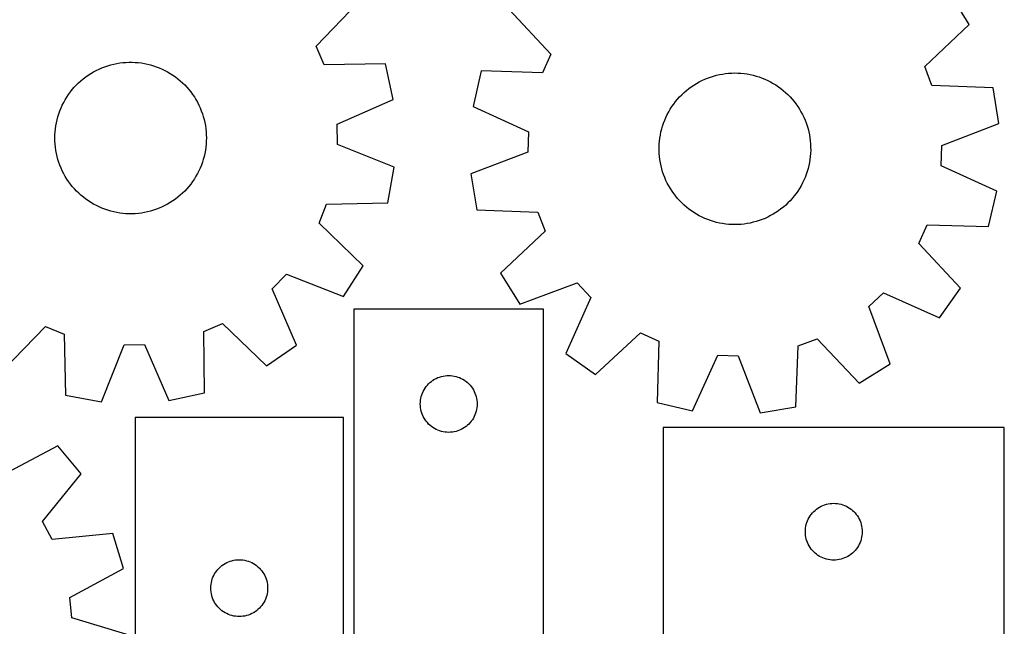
# Model space of a CAD drawing. Header units: millimetres. Extents: x 7 to 1243, y 7 to 1528.
# Tile 20 of 26: x 932 to 1243, y 811 to 1003. Entities that reach past the tile are written whole.
import ezdxf

# ---------------------------------------------------------------- set-up
doc = ezdxf.new("R2010")
doc.units = ezdxf.units.MM
doc.layers.add('CUT', color=7, linetype='CONTINUOUS', true_color=0x000000)

msp = doc.modelspace()

# ---------------------------------------------------------------- linework, layer by layer
at = {"layer": 'CUT'}
for p, q in [((1232.3306, 1001.745142), (1226.239017, 1011.541982)), ((1025.498616, 994.859224), (1038.907927, 1008.846104)), ((1086.642437, 1006.519664), (1099.838601, 992.331511)), ((1218.233796, 988.45144), (1232.3306, 1001.745142)), ((1028.063549, 988.96314), (1025.498616, 994.859224)), ((1099.838601, 992.331511), (1097.184758, 986.474907)), ((957.691819, 988.021841), (958.60553, 988.373733)), ((958.60553, 988.373733), (959.532833, 988.688064)), ((959.532833, 988.688064), (960.472186, 988.964309)), ((960.472186, 988.964309), (961.422025, 989.20201)), ((961.422025, 989.20201), (962.380768, 989.40077)), ((962.380768, 989.40077), (963.346821, 989.560259)), ((963.346821, 989.560259), (964.318576, 989.680212)), ((964.318576, 989.680212), (965.294414, 989.760428)), ((965.294414, 989.760428), (966.272712, 989.800774)), ((966.272712, 989.800774), (967.251842, 989.801184)), ((967.251842, 989.801184), (968.230174, 989.761656)), ((968.230174, 989.761656), (969.206079, 989.682255)), ((969.206079, 989.682255), (970.177933, 989.563116)), ((970.177933, 989.563116), (971.144119, 989.404434)), ((971.144119, 989.404434), (972.103029, 989.206476)), ((972.103029, 989.206476), (973.053066, 988.969569)), ((973.053066, 988.969569), (973.992649, 988.694109)), ((973.992649, 988.694109), (974.920215, 988.380554)), ((974.920215, 988.380554), (975.834219, 988.029426)), ((1047.437937, 989.237929), (1028.063549, 988.96314)), ((1049.887674, 977.964764), (1047.437937, 989.237929)), ((1220.498489, 982.433645), (1218.233796, 988.45144)), ((952.57827, 985.158733), (953.379454, 985.721582)), ((953.379454, 985.721582), (954.202929, 986.251284)), ((954.202929, 986.251284), (955.047324, 986.746957)), ((955.047324, 986.746957), (955.911235, 987.207775)), ((955.911235, 987.207775), (956.793222, 987.632972)), ((956.793222, 987.632972), (957.691819, 988.021841)), ((975.834219, 988.029426), (976.733141, 987.641309)), ((976.733141, 987.641309), (977.615484, 987.21685)), ((977.615484, 987.21685), (978.47978, 986.756754)), ((978.47978, 986.756754), (979.32459, 986.261787)), ((979.32459, 986.261787), (980.148507, 985.732774)), ((980.148507, 985.732774), (980.950162, 985.170595)), ((1077.816745, 987.042786), (1075.196733, 975.807974)), ((1097.184758, 986.474907), (1077.816745, 987.042786)), ((1150.400062, 985.118055), (1151.333404, 985.413972)), ((1151.333404, 985.413972), (1152.27804, 985.671574)), ((1152.27804, 985.671574), (1153.232396, 985.890431)), ((1153.232396, 985.890431), (1154.194886, 986.070179)), ((1154.194886, 986.070179), (1155.163906, 986.210519)), ((1155.163906, 986.210519), (1156.137844, 986.311217)), ((1156.137844, 986.311217), (1157.115078, 986.372106)), ((1157.115078, 986.372106), (1158.093983, 986.393084)), ((1158.093983, 986.393084), (1159.072929, 986.374117)), ((1159.072929, 986.374117), (1160.050287, 986.315235)), ((1160.050287, 986.315235), (1161.02443, 986.216538)), ((1161.02443, 986.216538), (1161.993736, 986.078188)), ((1161.993736, 986.078188), (1162.956593, 985.900417)), ((1162.956593, 985.900417), (1163.911397, 985.683521)), ((1163.911397, 985.683521), (1164.85656, 985.42786)), ((1164.85656, 985.42786), (1165.790508, 985.13386)), ((948.951968, 981.881901), (949.622512, 982.59539)), ((949.622512, 982.59539), (950.321601, 983.280933)), ((950.321601, 983.280933), (951.04807, 983.937392)), ((951.04807, 983.937392), (951.80071, 984.563672)), ((951.80071, 984.563672), (952.57827, 985.158733)), ((980.950162, 985.170595), (981.728218, 984.576185)), ((981.728218, 984.576185), (982.481382, 983.950534)), ((982.481382, 983.950534), (983.2084, 983.294684)), ((983.2084, 983.294684), (983.908062, 982.609725)), ((983.908062, 982.609725), (984.579202, 981.896797)), ((1144.310357, 982.022962), (1145.122523, 982.569846)), ((1145.122523, 982.569846), (1145.95632, 983.083148)), ((1145.95632, 983.083148), (1146.810359, 983.562013)), ((1146.810359, 983.562013), (1147.68322, 984.005645)), ((1147.68322, 984.005645), (1148.57345, 984.413304)), ((1148.57345, 984.413304), (1149.479566, 984.784313)), ((1149.479566, 984.784313), (1150.400062, 985.118055)), ((1165.790508, 985.13386), (1166.711687, 984.80201)), ((1166.711687, 984.80201), (1167.618563, 984.432863)), ((1167.618563, 984.432863), (1168.509628, 984.027032)), ((1168.509628, 984.027032), (1169.383399, 983.585194)), ((1169.383399, 983.585194), (1170.23842, 983.108084)), ((1170.23842, 983.108084), (1171.073269, 982.596496)), ((1171.073269, 982.596496), (1171.886556, 982.051281)), ((1239.862125, 981.732203), (1220.498489, 982.433645)), ((946.576801, 978.772912), (947.122511, 979.585867)), ((947.122511, 979.585867), (947.700926, 980.375887)), ((947.700926, 980.375887), (948.311083, 981.141656)), ((948.311083, 981.141656), (948.951968, 981.881901)), ((984.579202, 981.896797), (985.220705, 981.157089)), ((985.220705, 981.157089), (985.831503, 980.391829)), ((985.831503, 980.391829), (986.410578, 979.602294)), ((986.410578, 979.602294), (986.956968, 978.789795)), ((1140.619918, 978.818536), (1141.304451, 979.518615)), ((1141.304451, 979.518615), (1142.016969, 980.19019)), ((1142.016969, 980.19019), (1142.756287, 980.832143)), ((1142.756287, 980.832143), (1143.521174, 981.443406)), ((1143.521174, 981.443406), (1144.310357, 982.022962)), ((1171.886556, 982.051281), (1172.676928, 981.473348)), ((1172.676928, 981.473348), (1173.443069, 980.863657)), ((1173.443069, 980.863657), (1174.183704, 980.223223)), ((1174.183704, 980.223223), (1174.8976, 979.553113)), ((1174.8976, 979.553113), (1175.583569, 978.854442)), ((1241.740926, 970.349955), (1239.862125, 981.732203)), ((944.738332, 975.319325), (945.144705, 976.210143)), ((945.144705, 976.210143), (945.587075, 977.083644)), ((945.587075, 977.083644), (946.064705, 977.938374)), ((946.064705, 977.938374), (946.576801, 978.772912)), ((986.956968, 978.789795), (987.469762, 977.955686)), ((987.469762, 977.955686), (987.948107, 977.101355)), ((987.948107, 977.101355), (988.391207, 976.228225)), ((988.391207, 976.228225), (988.798324, 975.337747)), ((1032.14654, 970.174093), (1049.887674, 977.964764)), ((1138.18369, 975.75716), (1138.745381, 976.559156)), ((1138.745381, 976.559156), (1139.339317, 977.337575)), ((1139.339317, 977.337575), (1139.96451, 978.091119)), ((1139.96451, 978.091119), (1140.619918, 978.818536)), ((1175.583569, 978.854442), (1176.24047, 978.128373)), ((1176.24047, 978.128373), (1176.867209, 977.376114)), ((1176.867209, 977.376114), (1177.462742, 976.598917)), ((1177.462742, 976.598917), (1178.026079, 975.798076)), ((943.741653, 972.557928), (944.036222, 973.491696)), ((944.036222, 973.491696), (944.368633, 974.412673)), ((944.368633, 974.412673), (944.738332, 975.319325)), ((988.798324, 975.337747), (989.168782, 974.431405)), ((989.168782, 974.431405), (989.501962, 973.510706)), ((989.501962, 973.510706), (989.797312, 972.577184)), ((1075.196733, 975.807974), (1092.817969, 967.749783)), ((1136.277235, 972.340632), (1136.701157, 973.223234)), ((1136.701157, 973.223234), (1137.160727, 974.087809)), ((1137.160727, 974.087809), (1137.655179, 974.93292)), ((1137.655179, 974.93292), (1138.18369, 975.75716)), ((1178.026079, 975.798076), (1178.556283, 974.974924)), ((1178.556283, 974.974924), (1179.052469, 974.13083)), ((1179.052469, 974.13083), (1179.513814, 973.2672)), ((1179.513814, 973.2672), (1179.939548, 972.385471)), ((942.950642, 968.726279), (943.089582, 969.695501)), ((943.089582, 969.695501), (943.267939, 970.658249)), ((943.267939, 970.658249), (943.485417, 971.612921)), ((943.485417, 971.612921), (943.741653, 972.557928)), ((989.797312, 972.577184), (990.054339, 971.632392)), ((990.054339, 971.632392), (990.272615, 970.677902)), ((990.272615, 970.677902), (990.451777, 969.715303)), ((990.451777, 969.715303), (990.591526, 968.746198)), ((1032.259895, 963.745264), (1032.14654, 970.174093)), ((1135.226104, 969.5995), (1135.539094, 970.527256)), ((1135.539094, 970.527256), (1135.889666, 971.441475)), ((1135.889666, 971.441475), (1136.277235, 972.340632)), ((1179.939548, 972.385471), (1180.328963, 971.487111)), ((1180.328963, 971.487111), (1180.681412, 970.573615)), ((1180.681412, 970.573615), (1180.996307, 969.646504)), ((1180.996307, 969.646504), (1181.273124, 968.707319)), ((1223.629898, 963.462789), (1241.740926, 970.349955)), ((942.772312, 965.79594), (942.791875, 966.774875)), ((942.791875, 966.774875), (942.851352, 967.752196)), ((942.851352, 967.752196), (942.950642, 968.726279)), ((990.591526, 968.746198), (990.691632, 967.772199)), ((990.691632, 967.772199), (990.751925, 966.794927)), ((990.751925, 966.794927), (990.772308, 965.81601)), ((1092.817969, 967.749783), (1092.607363, 961.323405)), ((1134.35942, 965.784255), (1134.517513, 966.750538)), ((1134.517513, 966.750538), (1134.714888, 967.709568)), ((1134.714888, 967.709568), (1134.951216, 968.659749)), ((1134.951216, 968.659749), (1135.226104, 969.5995)), ((1181.273124, 968.707319), (1181.511403, 967.757625)), ((1181.511403, 967.757625), (1181.710747, 966.799003)), ((1181.710747, 966.799003), (1181.870825, 965.833047)), ((942.792694, 964.817023), (942.772312, 965.79594)), ((942.852988, 963.839751), (942.792694, 964.817023)), ((942.953093, 962.865752), (942.852988, 963.839751)), ((990.693267, 963.859753), (990.593977, 962.885671)), ((990.752744, 964.837075), (990.693267, 963.859753)), ((990.772308, 965.81601), (990.752744, 964.837075)), ((1050.264653, 956.584879), (1032.259895, 963.745264)), ((1134.123134, 962.85802), (1134.162066, 963.836375)), ((1134.162066, 963.836375), (1134.240872, 964.812329)), ((1134.240872, 964.812329), (1134.35942, 965.784255)), ((1181.870825, 965.833047), (1181.991369, 964.861366)), ((1181.991369, 964.861366), (1182.072179, 963.885577)), ((1182.072179, 963.885577), (1182.113121, 962.907303)), ((1223.419291, 957.036411), (1223.629898, 963.462789)), ((943.092843, 961.896647), (942.953093, 962.865752)), ((943.272005, 960.934048), (943.092843, 961.896647)), ((943.490281, 959.979558), (943.272005, 960.934048)), ((990.27668, 960.953701), (990.059203, 959.999029)), ((990.455037, 961.916449), (990.27668, 960.953701)), ((990.593977, 962.885671), (990.455037, 961.916449)), ((1092.607363, 961.323405), (1074.496334, 954.436239)), ((1134.124139, 961.878891), (1134.123134, 962.85802)), ((1134.165081, 960.900617), (1134.124139, 961.878891)), ((1134.245892, 959.924828), (1134.165081, 960.900617)), ((1182.075194, 960.949818), (1181.996388, 959.973865)), ((1182.114127, 961.928174), (1182.075194, 960.949818)), ((1182.113121, 962.907303), (1182.114127, 961.928174)), ((943.747307, 959.034766), (943.490281, 959.979558)), ((944.042657, 958.101244), (943.747307, 959.034766)), ((944.375838, 957.180545), (944.042657, 958.101244)), ((944.746295, 956.274203), (944.375838, 957.180545)), ((989.175987, 957.199277), (988.806287, 956.292625)), ((989.508397, 958.120253), (989.175987, 957.199277)), ((989.802966, 959.054022), (989.508397, 958.120253)), ((990.059203, 959.999029), (989.802966, 959.054022)), ((1134.366436, 958.953147), (1134.245892, 959.924828)), ((1134.526513, 957.987191), (1134.366436, 958.953147)), ((1134.725857, 957.028569), (1134.526513, 957.987191)), ((1181.719747, 958.035656), (1181.522372, 957.076626)), ((1181.87784, 959.001939), (1181.719747, 958.035656)), ((1181.996388, 959.973865), (1181.87784, 959.001939)), ((945.153413, 955.383725), (944.746295, 956.274203)), ((945.596513, 954.510594), (945.153413, 955.383725)), ((946.074858, 953.656264), (945.596513, 954.510594)), ((987.957545, 954.528306), (987.479914, 953.673575)), ((988.399914, 955.401807), (987.957545, 954.528306)), ((988.806287, 956.292625), (988.399914, 955.401807)), ((1048.213861, 945.232358), (1050.264653, 956.584879)), ((1074.496334, 954.436239), (1076.375135, 943.053991)), ((1134.964136, 956.078875), (1134.725857, 957.028569)), ((1135.240953, 955.13969), (1134.964136, 956.078875)), ((1135.555848, 954.212579), (1135.240953, 955.13969)), ((1135.908297, 953.299082), (1135.555848, 954.212579)), ((1180.698166, 954.258937), (1180.347595, 953.344719)), ((1181.011156, 955.186694), (1180.698166, 954.258937)), ((1181.286044, 956.126445), (1181.011156, 955.186694)), ((1181.522372, 957.076626), (1181.286044, 956.126445)), ((1241.040528, 948.97822), (1223.419291, 957.036411)), ((946.587652, 952.822155), (946.074858, 953.656264)), ((947.134041, 952.009656), (946.587652, 952.822155)), ((947.713116, 951.22012), (947.134041, 952.009656)), ((948.323914, 950.454861), (947.713116, 951.22012)), ((985.843693, 951.236063), (985.233536, 950.470293)), ((986.422108, 952.026083), (985.843693, 951.236063)), ((986.967818, 952.839038), (986.422108, 952.026083)), ((987.479914, 953.673575), (986.967818, 952.839038)), ((1136.297712, 952.400722), (1135.908297, 953.299082)), ((1136.723447, 951.518994), (1136.297712, 952.400722)), ((1137.184791, 950.655364), (1136.723447, 951.518994)), ((1179.536103, 951.56296), (1179.076533, 950.698385)), ((1179.960025, 952.445561), (1179.536103, 951.56296)), ((1180.347595, 953.344719), (1179.960025, 952.445561)), ((948.965417, 949.715152), (948.323914, 950.454861)), ((949.636558, 949.002225), (948.965417, 949.715152)), ((950.336219, 948.317266), (949.636558, 949.002225)), ((951.063237, 947.661415), (950.336219, 948.317266)), ((983.223019, 948.331016), (982.49655, 947.674558)), ((983.922107, 949.01656), (983.223019, 948.331016)), ((984.592652, 949.730048), (983.922107, 949.01656)), ((985.233536, 950.470293), (984.592652, 949.730048)), ((1137.680978, 949.81127), (1137.184791, 950.655364)), ((1138.211181, 948.988118), (1137.680978, 949.81127)), ((1138.774518, 948.187277), (1138.211181, 948.988118)), ((1139.370051, 947.41008), (1138.774518, 948.187277)), ((1177.491879, 948.227038), (1176.897943, 947.448619)), ((1178.05357, 949.029034), (1177.491879, 948.227038)), ((1178.582081, 949.853274), (1178.05357, 949.029034)), ((1179.076533, 950.698385), (1178.582081, 949.853274)), ((1238.420516, 937.743408), (1241.040528, 948.97822)), ((951.816401, 947.035764), (951.063237, 947.661415)), ((952.594458, 946.441355), (951.816401, 947.035764)), ((953.396112, 945.879175), (952.594458, 946.441355)), ((954.22003, 945.350162), (953.396112, 945.879175)), ((955.064839, 944.855196), (954.22003, 945.350162)), ((955.929135, 944.3951), (955.064839, 944.855196)), ((978.497295, 944.864993), (977.633385, 944.404175)), ((979.341691, 945.360666), (978.497295, 944.864993)), ((980.165166, 945.890368), (979.341691, 945.360666)), ((980.96635, 946.453217), (980.165166, 945.890368)), ((981.743909, 947.048277), (980.96635, 946.453217)), ((982.49655, 947.674558), (981.743909, 947.048277)), ((1026.48635, 938.841112), (1028.841829, 944.823955)), ((1028.841829, 944.823955), (1048.213861, 945.232358)), ((1139.99679, 946.657821), (1139.370051, 947.41008)), ((1140.653691, 945.931751), (1139.99679, 946.657821)), ((1141.33966, 945.23308), (1140.653691, 945.931751)), ((1142.053556, 944.562971), (1141.33966, 945.23308)), ((1174.93281, 945.267579), (1174.220291, 944.596004)), ((1175.617343, 945.967657), (1174.93281, 945.267579)), ((1176.272751, 946.695074), (1175.617343, 945.967657)), ((1176.897943, 947.448619), (1176.272751, 946.695074)), ((956.811478, 943.97064), (955.929135, 944.3951)), ((957.7104, 943.582524), (956.811478, 943.97064)), ((958.624404, 943.231395), (957.7104, 943.582524)), ((959.55197, 942.91784), (958.624404, 943.231395)), ((960.491554, 942.642381), (959.55197, 942.91784)), ((961.441591, 942.405474), (960.491554, 942.642381)), ((962.4005, 942.207516), (961.441591, 942.405474)), ((963.366686, 942.048834), (962.4005, 942.207516)), ((964.338541, 941.929694), (963.366686, 942.048834)), ((965.314446, 941.850294), (964.338541, 941.929694)), ((966.292777, 941.810766), (965.314446, 941.850294)), ((967.271907, 941.811175), (966.292777, 941.810766)), ((968.250205, 941.851522), (967.271907, 941.811175)), ((969.226044, 941.931738), (968.250205, 941.851522)), ((970.197798, 942.05169), (969.226044, 941.931738)), ((971.163851, 942.21118), (970.197798, 942.05169)), ((972.122595, 942.40994), (971.163851, 942.21118)), ((973.072433, 942.647641), (972.122595, 942.40994)), ((974.011786, 942.923886), (973.072433, 942.647641)), ((974.939089, 943.238217), (974.011786, 942.923886)), ((975.8528, 943.590109), (974.939089, 943.238217)), ((976.751397, 943.978977), (975.8528, 943.590109)), ((977.633385, 944.404175), (976.751397, 943.978977)), ((1076.375135, 943.053991), (1095.738771, 942.352549)), ((1095.738771, 942.352549), (1098.003464, 936.334754)), ((1142.794191, 943.922537), (1142.053556, 944.562971)), ((1143.560332, 943.312846), (1142.794191, 943.922537)), ((1144.350704, 942.734912), (1143.560332, 943.312846)), ((1145.163992, 942.189698), (1144.350704, 942.734912)), ((1145.99884, 941.67811), (1145.163992, 942.189698)), ((1146.853862, 941.201), (1145.99884, 941.67811)), ((1170.280941, 941.703046), (1169.426901, 941.224181)), ((1171.114737, 942.216348), (1170.280941, 941.703046)), ((1171.926903, 942.763232), (1171.114737, 942.216348)), ((1172.716086, 943.342788), (1171.926903, 942.763232)), ((1173.480973, 943.954051), (1172.716086, 943.342788)), ((1174.220291, 944.596004), (1173.480973, 943.954051)), ((1040.380416, 925.335656), (1026.48635, 938.841112)), ((1147.727632, 940.759162), (1146.853862, 941.201)), ((1148.618697, 940.353331), (1147.727632, 940.759162)), ((1149.525574, 939.984184), (1148.618697, 940.353331)), ((1150.446753, 939.652334), (1149.525574, 939.984184)), ((1151.380701, 939.358334), (1150.446753, 939.652334)), ((1152.325863, 939.102673), (1151.380701, 939.358334)), ((1153.280668, 938.885776), (1152.325863, 939.102673)), ((1154.243524, 938.708006), (1153.280668, 938.885776)), ((1155.21283, 938.569656), (1154.243524, 938.708006)), ((1156.186973, 938.470959), (1155.21283, 938.569656)), ((1157.164331, 938.412077), (1156.186973, 938.470959)), ((1160.099417, 938.474977), (1159.122182, 938.414088)), ((1161.073355, 938.575675), (1160.099417, 938.474977)), ((1162.042375, 938.716015), (1161.073355, 938.575675)), ((1163.004864, 938.895763), (1162.042375, 938.716015)), ((1163.959221, 939.11462), (1163.004864, 938.895763)), ((1164.903856, 939.372222), (1163.959221, 939.11462)), ((1165.837199, 939.668139), (1164.903856, 939.372222)), ((1166.757694, 940.00188), (1165.837199, 939.668139)), ((1167.663811, 940.37289), (1166.757694, 940.00188)), ((1168.55404, 940.780549), (1167.663811, 940.37289)), ((1169.426901, 941.224181), (1168.55404, 940.780549)), ((1098.003464, 936.334754), (1083.90666, 923.041052)), ((1158.143277, 938.39311), (1157.164331, 938.412077)), ((1159.122182, 938.414088), (1158.143277, 938.39311)), ((1216.398659, 932.454683), (1219.052503, 938.311287)), ((1219.052503, 938.311287), (1238.420516, 937.743408)), ((1229.594823, 918.26653), (1216.398659, 932.454683)), ((1034.14131, 915.632099), (1040.380416, 925.335656)), ((1083.90666, 923.041052), (1089.998244, 913.244211)), ((1011.621883, 918.042116), (1016.087597, 922.668139)), ((1016.087597, 922.668139), (1034.14131, 915.632099)), ((1089.998244, 913.244211), (1108.156341, 920.006306)), ((1108.156341, 920.006306), (1112.551555, 915.313249)), ((1019.290012, 900.247673), (1011.621883, 918.042116)), ((1200.505421, 912.430808), (1205.198478, 916.826022)), ((1205.198478, 916.826022), (1222.874871, 908.889552)), ((1222.874871, 908.889552), (1229.594823, 918.26653)), ((1112.551555, 915.313249), (1104.615086, 897.636856)), ((1097.506545, 911.622346), (1037.506545, 911.622346)), ((1037.506545, 911.622346), (1037.506545, 761.622346)), ((1097.506545, 806.622346), (1097.506545, 911.622346)), ((1207.267516, 894.27271), (1200.505421, 912.430808)), ((926.301991, 892.197869), (939.807447, 906.091935)), ((939.807447, 906.091935), (945.79029, 903.736455)), ((989.929475, 904.514735), (995.825559, 907.079668)), ((990.204264, 885.140347), (989.929475, 904.514735)), ((995.825559, 907.079668), (1009.812439, 893.670358)), ((945.79029, 903.736455), (946.198693, 884.364423)), ((1113.992064, 890.916904), (1128.180216, 904.113068)), ((1128.180216, 904.113068), (1134.03682, 901.459224)), ((1134.03682, 901.459224), (1133.468941, 882.091211)), ((1178.159179, 900.013238), (1184.176973, 902.277931)), ((1184.176973, 902.277931), (1197.470676, 888.181127)), ((957.551213, 882.313632), (964.711599, 900.318389)), ((964.711599, 900.318389), (971.140428, 900.431745)), ((971.140428, 900.431745), (978.931099, 882.69061)), ((1009.812439, 893.670358), (1019.290012, 900.247673)), ((1177.457736, 880.649602), (1178.159179, 900.013238)), ((1104.615086, 897.636856), (1113.992064, 890.916904)), ((1144.703753, 879.471199), (1152.761944, 897.092436)), ((1152.761944, 897.092436), (1159.188322, 896.88183)), ((1159.188322, 896.88183), (1166.075488, 878.770801)), ((1197.470676, 888.181127), (1207.267516, 894.27271)), ((1061.572433, 888.388904), (1062.027692, 888.762526)), ((1062.027692, 888.762526), (1062.506413, 889.105572)), ((1062.506413, 889.105572), (1063.006545, 889.416574)), ((1063.006545, 889.416574), (1063.525947, 889.6942)), ((1063.525947, 889.6942), (1064.062394, 889.937262)), ((1064.062394, 889.937262), (1064.61359, 890.144717)), ((1064.61359, 890.144717), (1065.177174, 890.315678)), ((1065.177174, 890.315678), (1065.750732, 890.449413)), ((1065.750732, 890.449413), (1066.331809, 890.54535)), ((1066.331809, 890.54535), (1066.917917, 890.603076)), ((1066.917917, 890.603076), (1067.506545, 890.622346)), ((1067.506545, 890.622346), (1068.095173, 890.603076)), ((1068.095173, 890.603076), (1068.681281, 890.54535)), ((1068.681281, 890.54535), (1069.262358, 890.449413)), ((1069.262358, 890.449413), (1069.835916, 890.315678)), ((1069.835916, 890.315678), (1070.3995, 890.144717)), ((1070.3995, 890.144717), (1070.950696, 889.937262)), ((1070.950696, 889.937262), (1071.487143, 889.6942)), ((1071.487143, 889.6942), (1072.006545, 889.416574)), ((1072.006545, 889.416574), (1072.506677, 889.105572)), ((1072.506677, 889.105572), (1072.985398, 888.762526)), ((1072.985398, 888.762526), (1073.440657, 888.388904)), ((1059.191629, 885.066497), (1059.43469, 885.602944)), ((1059.43469, 885.602944), (1059.712316, 886.122346)), ((1059.712316, 886.122346), (1060.023319, 886.622478)), ((1060.023319, 886.622478), (1060.366365, 887.101199)), ((1060.366365, 887.101199), (1060.739987, 887.556458)), ((1060.739987, 887.556458), (1061.142584, 887.986307)), ((1061.142584, 887.986307), (1061.572433, 888.388904)), ((1073.440657, 888.388904), (1073.870506, 887.986307)), ((1073.870506, 887.986307), (1074.273103, 887.556458)), ((1074.273103, 887.556458), (1074.646725, 887.101199)), ((1074.646725, 887.101199), (1074.989772, 886.622478)), ((1074.989772, 886.622478), (1075.300774, 886.122346)), ((1075.300774, 886.122346), (1075.5784, 885.602944)), ((1075.5784, 885.602944), (1075.821461, 885.066497)), ((946.198693, 884.364423), (957.551213, 882.313632)), ((978.931099, 882.69061), (990.204264, 885.140347)), ((1058.525815, 882.210974), (1058.583541, 882.797082)), ((1058.583541, 882.797082), (1058.679478, 883.378159)), ((1058.679478, 883.378159), (1058.813213, 883.951717)), ((1058.813213, 883.951717), (1058.984174, 884.515301)), ((1058.984174, 884.515301), (1059.191629, 885.066497)), ((1075.821461, 885.066497), (1076.028916, 884.515301)), ((1076.028916, 884.515301), (1076.199878, 883.951717)), ((1076.199878, 883.951717), (1076.333613, 883.378159)), ((1076.333613, 883.378159), (1076.429549, 882.797082)), ((1076.429549, 882.797082), (1076.487275, 882.210974)), ((1058.506545, 881.622346), (1058.525815, 882.210974)), ((1058.525815, 881.033718), (1058.506545, 881.622346)), ((1058.583541, 880.44761), (1058.525815, 881.033718)), ((1058.679478, 879.866533), (1058.583541, 880.44761)), ((1058.813213, 879.292974), (1058.679478, 879.866533)), ((1058.984174, 878.729391), (1058.813213, 879.292974)), ((1076.199878, 879.292974), (1076.028916, 878.729391)), ((1076.333613, 879.866533), (1076.199878, 879.292974)), ((1076.429549, 880.44761), (1076.333613, 879.866533)), ((1076.487275, 881.033718), (1076.429549, 880.44761)), ((1076.487275, 882.210974), (1076.506545, 881.622346)), ((1076.506545, 881.622346), (1076.487275, 881.033718)), ((1133.468941, 882.091211), (1144.703753, 879.471199)), ((1166.075488, 878.770801), (1177.457736, 880.649602)), ((1034.174025, 877.302522), (968.174025, 877.302522)), ((968.174025, 877.302522), (968.174025, 769.302522)), ((1034.174025, 769.302522), (1034.174025, 877.302522)), ((1059.191629, 878.178195), (1058.984174, 878.729391)), ((1059.43469, 877.641748), (1059.191629, 878.178195)), ((1059.712316, 877.122346), (1059.43469, 877.641748)), ((1060.023319, 876.622214), (1059.712316, 877.122346)), ((1060.366365, 876.143493), (1060.023319, 876.622214)), ((1060.739987, 875.688233), (1060.366365, 876.143493)), ((1074.646725, 876.143493), (1074.273103, 875.688233)), ((1074.989772, 876.622214), (1074.646725, 876.143493)), ((1075.300774, 877.122346), (1074.989772, 876.622214)), ((1075.5784, 877.641748), (1075.300774, 877.122346)), ((1075.821461, 878.178195), (1075.5784, 877.641748)), ((1076.028916, 878.729391), (1075.821461, 878.178195)), ((1061.142584, 875.258385), (1060.739987, 875.688233)), ((1061.572433, 874.855788), (1061.142584, 875.258385)), ((1062.027692, 874.482166), (1061.572433, 874.855788)), ((1062.506413, 874.139119), (1062.027692, 874.482166)), ((1063.006545, 873.828117), (1062.506413, 874.139119)), ((1063.525947, 873.550491), (1063.006545, 873.828117)), ((1064.062394, 873.30743), (1063.525947, 873.550491)), ((1064.61359, 873.099975), (1064.062394, 873.30743)), ((1065.177174, 872.929013), (1064.61359, 873.099975)), ((1070.3995, 873.099975), (1069.835916, 872.929013)), ((1070.950696, 873.30743), (1070.3995, 873.099975)), ((1071.487143, 873.550491), (1070.950696, 873.30743)), ((1072.006545, 873.828117), (1071.487143, 873.550491)), ((1072.506677, 874.139119), (1072.006545, 873.828117)), ((1072.985398, 874.482166), (1072.506677, 874.139119)), ((1073.440657, 874.855788), (1072.985398, 874.482166)), ((1073.870506, 875.258385), (1073.440657, 874.855788)), ((1074.273103, 875.688233), (1073.870506, 875.258385)), ((1243.429025, 874.162144), (1135.429025, 874.162144)), ((1135.429025, 874.162144), (1135.429025, 808.162144)), ((1243.429025, 808.162144), (1243.429025, 874.162144)), ((1065.750732, 872.795278), (1065.177174, 872.929013)), ((1066.331809, 872.699342), (1065.750732, 872.795278)), ((1066.917917, 872.641616), (1066.331809, 872.699342)), ((1067.506545, 872.622346), (1066.917917, 872.641616)), ((1068.095173, 872.641616), (1067.506545, 872.622346)), ((1068.681281, 872.699342), (1068.095173, 872.641616)), ((1069.262358, 872.795278), (1068.681281, 872.699342)), ((1069.835916, 872.929013), (1069.262358, 872.795278)), ((943.77548, 868.353244), (926.658978, 859.272067)), ((951.097249, 859.438247), (943.77548, 868.353244)), ((938.862211, 844.413392), (951.097249, 859.438247)), ((1183.494912, 847.928702), (1183.950172, 848.302324)), ((1183.950172, 848.302324), (1184.428892, 848.64537)), ((1184.428892, 848.64537), (1184.929025, 848.956372)), ((1184.929025, 848.956372), (1185.448426, 849.233999)), ((1185.448426, 849.233999), (1185.984874, 849.47706)), ((1185.984874, 849.47706), (1186.536069, 849.684515)), ((1186.536069, 849.684515), (1187.099653, 849.855476)), ((1187.099653, 849.855476), (1187.673212, 849.989211)), ((1187.673212, 849.989211), (1188.254289, 850.085148)), ((1188.254289, 850.085148), (1188.840396, 850.142874)), ((1188.840396, 850.142874), (1189.429025, 850.162144)), ((1189.429025, 850.162144), (1190.017653, 850.142874)), ((1190.017653, 850.142874), (1190.60376, 850.085148)), ((1190.60376, 850.085148), (1191.184837, 849.989211)), ((1191.184837, 849.989211), (1191.758396, 849.855476)), ((1191.758396, 849.855476), (1192.32198, 849.684515)), ((1192.32198, 849.684515), (1192.873175, 849.47706)), ((1192.873175, 849.47706), (1193.409623, 849.233999)), ((1193.409623, 849.233999), (1193.929025, 848.956372)), ((1193.929025, 848.956372), (1194.429157, 848.64537)), ((1194.429157, 848.64537), (1194.907877, 848.302324)), ((1194.907877, 848.302324), (1195.363137, 847.928702)), ((1181.114109, 844.606295), (1181.35717, 845.142742)), ((1181.35717, 845.142742), (1181.634796, 845.662144)), ((1181.634796, 845.662144), (1181.945798, 846.162276)), ((1181.945798, 846.162276), (1182.288844, 846.640997)), ((1182.288844, 846.640997), (1182.662466, 847.096256)), ((1182.662466, 847.096256), (1183.065063, 847.526105)), ((1183.065063, 847.526105), (1183.494912, 847.928702)), ((1195.363137, 847.928702), (1195.792986, 847.526105)), ((1195.792986, 847.526105), (1196.195583, 847.096256)), ((1196.195583, 847.096256), (1196.569205, 846.640997)), ((1196.569205, 846.640997), (1196.912251, 846.162276)), ((1196.912251, 846.162276), (1197.223253, 845.662144)), ((1197.223253, 845.662144), (1197.500879, 845.142742)), ((1197.500879, 845.142742), (1197.74394, 844.606295)), ((941.895271, 838.743891), (938.862211, 844.413392)), ((1180.448294, 841.750772), (1180.506021, 842.33688)), ((1180.506021, 842.33688), (1180.601957, 842.917957)), ((1180.601957, 842.917957), (1180.735692, 843.491515)), ((1180.735692, 843.491515), (1180.906653, 844.055099)), ((1180.906653, 844.055099), (1181.114109, 844.606295)), ((1197.74394, 844.606295), (1197.951396, 844.055099)), ((1197.951396, 844.055099), (1198.122357, 843.491515)), ((1198.122357, 843.491515), (1198.256092, 842.917957)), ((1198.256092, 842.917957), (1198.352028, 842.33688)), ((1198.352028, 842.33688), (1198.409755, 841.750772)), ((961.184072, 840.583603), (941.895271, 838.743891)), ((964.536884, 829.545301), (961.184072, 840.583603)), ((1180.429025, 841.162144), (1180.448294, 841.750772)), ((1180.448294, 840.573516), (1180.429025, 841.162144)), ((1180.506021, 839.987408), (1180.448294, 840.573516)), ((1180.601957, 839.406331), (1180.506021, 839.987408)), ((1180.735692, 838.832772), (1180.601957, 839.406331)), ((1180.906653, 838.269189), (1180.735692, 838.832772)), ((1198.122357, 838.832772), (1197.951396, 838.269189)), ((1198.256092, 839.406331), (1198.122357, 838.832772)), ((1198.352028, 839.987408), (1198.256092, 839.406331)), ((1198.409755, 840.573516), (1198.352028, 839.987408)), ((1198.409755, 841.750772), (1198.429025, 841.162144)), ((1198.429025, 841.162144), (1198.409755, 840.573516)), ((1181.114109, 837.717993), (1180.906653, 838.269189)), ((1181.35717, 837.181546), (1181.114109, 837.717993)), ((1181.634796, 836.662144), (1181.35717, 837.181546)), ((1181.945798, 836.162012), (1181.634796, 836.662144)), ((1182.288844, 835.683291), (1181.945798, 836.162012)), ((1182.662466, 835.228032), (1182.288844, 835.683291)), ((1196.569205, 835.683291), (1196.195583, 835.228032)), ((1196.912251, 836.162012), (1196.569205, 835.683291)), ((1197.223253, 836.662144), (1196.912251, 836.162012)), ((1197.500879, 837.181546), (1197.223253, 836.662144)), ((1197.74394, 837.717993), (1197.500879, 837.181546)), ((1197.951396, 838.269189), (1197.74394, 837.717993)), ((1183.065063, 834.798183), (1182.662466, 835.228032)), ((1183.494912, 834.395586), (1183.065063, 834.798183)), ((1183.950172, 834.021964), (1183.494912, 834.395586)), ((1184.428892, 833.678917), (1183.950172, 834.021964)), ((1184.929025, 833.367915), (1184.428892, 833.678917)), ((1185.448426, 833.090289), (1184.929025, 833.367915)), ((1185.984874, 832.847228), (1185.448426, 833.090289)), ((1186.536069, 832.639773), (1185.984874, 832.847228)), ((1187.099653, 832.468811), (1186.536069, 832.639773)), ((1187.673212, 832.335076), (1187.099653, 832.468811)), ((1191.758396, 832.468811), (1191.184837, 832.335076)), ((1192.32198, 832.639773), (1191.758396, 832.468811)), ((1192.873175, 832.847228), (1192.32198, 832.639773)), ((1193.409623, 833.090289), (1192.873175, 832.847228)), ((1193.929025, 833.367915), (1193.409623, 833.090289)), ((1194.429157, 833.678917), (1193.929025, 833.367915)), ((1194.907877, 834.021964), (1194.429157, 833.678917)), ((1195.363137, 834.395586), (1194.907877, 834.021964)), ((1195.792986, 834.798183), (1195.363137, 834.395586)), ((1196.195583, 835.228032), (1195.792986, 834.798183)), ((947.48342, 820.346291), (964.536884, 829.545301)), ((994.407467, 829.236635), (994.810064, 829.666483)), ((994.810064, 829.666483), (995.239913, 830.069081)), ((995.239913, 830.069081), (995.695172, 830.442702)), ((995.695172, 830.442702), (996.173893, 830.785749)), ((996.173893, 830.785749), (996.674025, 831.096751)), ((996.674025, 831.096751), (997.193427, 831.374377)), ((997.193427, 831.374377), (997.729874, 831.617438)), ((997.729874, 831.617438), (998.28107, 831.824894)), ((998.28107, 831.824894), (998.844653, 831.995855)), ((998.844653, 831.995855), (999.418212, 832.12959)), ((999.418212, 832.12959), (999.999289, 832.225526)), ((999.999289, 832.225526), (1000.585397, 832.283253)), ((1000.585397, 832.283253), (1001.174025, 832.302522)), ((1001.174025, 832.302522), (1001.762653, 832.283253)), ((1001.762653, 832.283253), (1002.348761, 832.225526)), ((1002.348761, 832.225526), (1002.929838, 832.12959)), ((1002.929838, 832.12959), (1003.503396, 831.995855)), ((1003.503396, 831.995855), (1004.06698, 831.824894)), ((1004.06698, 831.824894), (1004.618176, 831.617438)), ((1004.618176, 831.617438), (1005.154623, 831.374377)), ((1005.154623, 831.374377), (1005.674025, 831.096751)), ((1005.674025, 831.096751), (1006.174157, 830.785749)), ((1006.174157, 830.785749), (1006.652878, 830.442702)), ((1006.652878, 830.442702), (1007.108137, 830.069081)), ((1007.108137, 830.069081), (1007.537986, 829.666483)), ((1007.537986, 829.666483), (1007.940583, 829.236635)), ((1188.254289, 832.23914), (1187.673212, 832.335076)), ((1188.840396, 832.181414), (1188.254289, 832.23914)), ((1189.429025, 832.162144), (1188.840396, 832.181414)), ((1190.017653, 832.181414), (1189.429025, 832.162144)), ((1190.60376, 832.23914), (1190.017653, 832.181414)), ((1191.184837, 832.335076), (1190.60376, 832.23914)), ((992.651654, 826.195478), (992.859109, 826.746673)), ((992.859109, 826.746673), (993.10217, 827.283121)), ((993.10217, 827.283121), (993.379796, 827.802522)), ((993.379796, 827.802522), (993.690798, 828.302654)), ((993.690798, 828.302654), (994.033845, 828.781375)), ((994.033845, 828.781375), (994.407467, 829.236635)), ((1007.940583, 829.236635), (1008.314205, 828.781375)), ((1008.314205, 828.781375), (1008.657251, 828.302654)), ((1008.657251, 828.302654), (1008.968254, 827.802522)), ((1008.968254, 827.802522), (1009.24588, 827.283121)), ((1009.24588, 827.283121), (1009.488941, 826.746673)), ((1009.488941, 826.746673), (1009.696396, 826.195478)), ((992.174025, 823.302522), (992.193295, 823.891151)), ((992.193295, 822.713894), (992.174025, 823.302522)), ((992.193295, 823.891151), (992.251021, 824.477258)), ((992.251021, 824.477258), (992.346957, 825.058335)), ((992.346957, 825.058335), (992.480692, 825.631894)), ((992.480692, 825.631894), (992.651654, 826.195478)), ((1009.696396, 826.195478), (1009.867357, 825.631894)), ((1009.867357, 825.631894), (1010.001092, 825.058335)), ((1010.001092, 825.058335), (1010.097029, 824.477258)), ((1010.097029, 824.477258), (1010.154755, 823.891151)), ((1010.154755, 823.891151), (1010.174025, 823.302522)), ((1010.174025, 823.302522), (1010.154755, 822.713894)), ((948.115977, 813.947653), (947.48342, 820.346291)), ((992.251021, 822.127787), (992.193295, 822.713894)), ((992.346957, 821.546709), (992.251021, 822.127787)), ((992.480692, 820.973151), (992.346957, 821.546709)), ((992.651654, 820.409567), (992.480692, 820.973151)), ((992.859109, 819.858371), (992.651654, 820.409567)), ((1009.696396, 820.409567), (1009.488941, 819.858371)), ((1009.867357, 820.973151), (1009.696396, 820.409567)), ((1010.001092, 821.546709), (1009.867357, 820.973151)), ((1010.097029, 822.127787), (1010.001092, 821.546709)), ((1010.154755, 822.713894), (1010.097029, 822.127787)), ((993.10217, 819.321924), (992.859109, 819.858371)), ((993.379796, 818.802522), (993.10217, 819.321924)), ((993.690798, 818.30239), (993.379796, 818.802522)), ((994.033845, 817.823669), (993.690798, 818.30239)), ((994.407467, 817.36841), (994.033845, 817.823669)), ((994.810064, 816.938561), (994.407467, 817.36841)), ((995.239913, 816.535964), (994.810064, 816.938561)), ((1007.537986, 816.938561), (1007.108137, 816.535964)), ((1007.940583, 817.36841), (1007.537986, 816.938561)), ((1008.314205, 817.823669), (1007.940583, 817.36841)), ((1008.657251, 818.30239), (1008.314205, 817.823669)), ((1008.968254, 818.802522), (1008.657251, 818.30239)), ((1009.24588, 819.321924), (1008.968254, 818.802522)), ((1009.488941, 819.858371), (1009.24588, 819.321924)), ((966.640534, 808.265821), (948.115977, 813.947653)), ((995.695172, 816.162342), (995.239913, 816.535964)), ((996.173893, 815.819296), (995.695172, 816.162342)), ((996.674025, 815.508294), (996.173893, 815.819296)), ((997.193427, 815.230668), (996.674025, 815.508294)), ((997.729874, 814.987607), (997.193427, 815.230668)), ((998.28107, 814.780151), (997.729874, 814.987607)), ((998.844653, 814.60919), (998.28107, 814.780151)), ((999.418212, 814.475455), (998.844653, 814.60919)), ((999.999289, 814.379519), (999.418212, 814.475455)), ((1000.585397, 814.321792), (999.999289, 814.379519)), ((1001.174025, 814.302522), (1000.585397, 814.321792)), ((1001.762653, 814.321792), (1001.174025, 814.302522)), ((1002.348761, 814.379519), (1001.762653, 814.321792)), ((1002.929838, 814.475455), (1002.348761, 814.379519)), ((1003.503396, 814.60919), (1002.929838, 814.475455)), ((1004.06698, 814.780151), (1003.503396, 814.60919)), ((1004.618176, 814.987607), (1004.06698, 814.780151)), ((1005.154623, 815.230668), (1004.618176, 814.987607)), ((1005.674025, 815.508294), (1005.154623, 815.230668)), ((1006.174157, 815.819296), (1005.674025, 815.508294)), ((1006.652878, 816.162342), (1006.174157, 815.819296)), ((1007.108137, 816.535964), (1006.652878, 816.162342))]:
    msp.add_line(p, q, dxfattribs=at)

doc.saveas('drawing.dxf')
